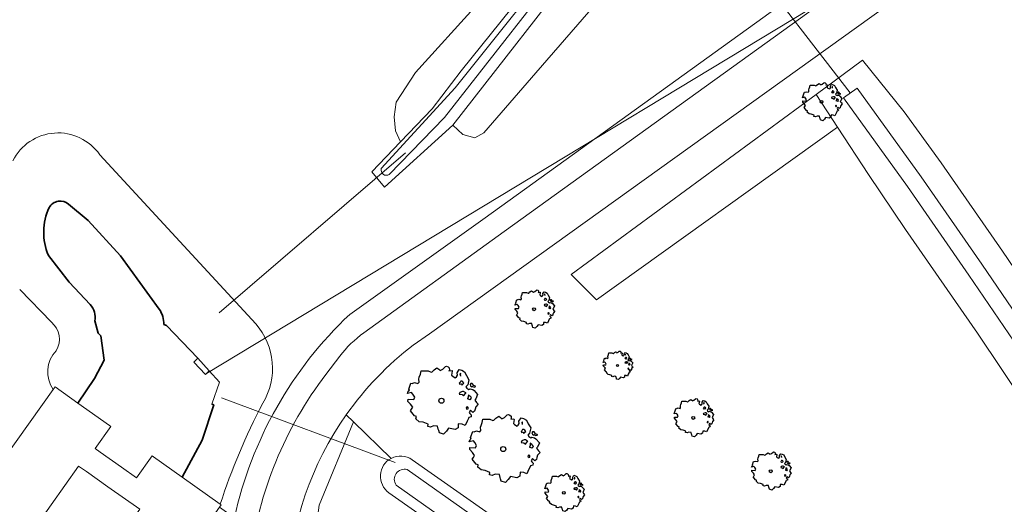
# Model space of a CAD drawing. Header units: metres. Extents: x 152391 to 157968, y 462336 to 467280.
# Tile 109 of 256: x 154224 to 154312, y 464329 to 464372. Entities that reach past the tile are written whole.
import ezdxf

# ---------------------------------------------------------------- set-up
doc = ezdxf.new("R2010")
doc.units = ezdxf.units.M
doc.header["$LTSCALE"] = 0.75
doc.layers.get('0').update_dxf_attribs({"lineweight": 25})
for name, color, linetype, lineweight in [('B-GV-GR-BOOM-S', 252, 'Continuous', 25), ('B-WE-GK-BESCHOEIING-G', 251, 'GK-BESCHOEIING', 35), ('B-WE-GK-KADEMUUR-G', 5, 'Continuous', 35), ('B-WE-GR-BEPLANTING_CULTUUR_BOSPLANTSOEN-GV', 251, 'Continuous', 18), ('B-WE-GR-BOS_LOOF-GV', 251, 'Continuous', 13), ('B-WE-KW-KUNSTWERK_DUIKER-G', 5, 'Continuous', 18), ('B-WE-KW-KUNSTWERK_GEMAAL-GV', 170, 'Continuous', 18), ('B-WE-OG-TERREIN_CULTUURSCHEIDING-GV', 251, 'Continuous', 18), ('B-WE-OG-WATER-GV', 251, 'Continuous', 18), ('B-WE-OG-WATER_GREPPEL-GV', 251, 'Continuous', 18), ('B-WE-OG-WATER_MEER-GV', 251, 'Continuous', 18), ('B-WE-OG-WATER_SLOOT-GV', 251, 'Continuous', 18), ('B-WE-VH-VERHARDING_ASFALT-GV', 251, 'Continuous', 18), ('B-WE-VH-VERHARDING_BETON-GV', 251, 'Continuous', 18), ('B-WE-VH-VERHARDING_TEGEL-GV', 251, 'Continuous', 18)]:
    doc.layers.add(name, color=color, linetype=linetype, lineweight=lineweight)
doc.linetypes.add('GK-BESCHOEIING', pattern='A,30,-5,[1,NLCS.SHX,S=1,R=0,X=0,Y=0],-5', length=40)

# ---------------------------------------------------------------- blocks, each defined once
blk = doc.blocks.new('SGR-BOOM_21_30')
at = {"linetype": 'Continuous'}
for p, q in [((-1.458, 0.858), (-1.342, 0.908)), ((-1.342, 0.908), (-1.179, 0.858)), ((-1.179, 0.858), (-1.121, 0.924)), ((-1.133, 1.088), (-1.109, 1.187)), ((-1.121, 0.924), (-1.133, 1.088)), ((-1.109, 1.187), (-1.051, 1.335)), ((-1.051, 1.335), (-1.016, 1.499)), ((-1.016, 1.499), (-0.668, 1.499)), ((-0.668, 1.499), (-0.516, 1.433)), ((-0.516, 1.433), (-0.47, 1.45)), ((-0.47, 1.45), (-0.365, 1.548)), ((-0.365, 1.548), (-0.226, 1.647)), ((-0.226, 1.647), (-0.133, 1.581)), ((-0.133, 1.581), (-0.063, 1.515)), ((-0.063, 1.515), (0.065, 1.581)), ((0.065, 1.581), (0.205, 1.712)), ((0.205, 1.712), (0.263, 1.729)), ((0.263, 1.729), (0.333, 1.696)), ((0.333, 1.696), (0.391, 1.647)), ((0.402, 1.532), (0.379, 1.499)), ((0.379, 1.499), (0.53, 1.515)), ((0.391, 1.647), (0.402, 1.532)), ((0.542, 1.483), (0.507, 1.285)), ((0.507, 1.285), (0.565, 1.236)), ((0.53, 1.515), (0.542, 1.483)), ((0.565, 1.236), (0.693, 1.154)), ((0.693, 1.154), (0.751, 1.203)), ((0.751, 1.203), (0.798, 1.285)), ((0.786, 1.4), (0.891, 1.565)), ((0.798, 1.285), (0.786, 1.4)), ((0.891, 1.565), (1.019, 1.532)), ((0.937, 0.908), (0.891, 0.875)), ((0.972, 1.368), (0.926, 1.335)), ((0.926, 1.335), (0.949, 1.253)), ((0.972, 0.973), (0.937, 0.908)), ((0.949, 1.253), (0.961, 1.236)), ((0.961, 1.269), (0.972, 1.368)), ((1.03, 0.973), (0.972, 0.973)), ((1.019, 1.532), (1.158, 1.45)), ((1.077, 0.94), (1.03, 0.973)), ((1.124, 0.875), (1.077, 0.94)), ((1.158, 1.45), (1.251, 1.269)), ((1.251, 1.269), (1.379, 1.055)), ((1.379, 1.055), (1.321, 0.793)), ((-1.703, 0.365), (-1.656, 0.48)), ((-1.493, 0.415), (-1.703, 0.365)), ((-1.679, -0.029), (-1.668, 0.086)), ((-1.668, 0.086), (-1.389, 0.07)), ((-1.656, 0.48), (-1.598, 0.53)), ((-1.633, 0.579), (-1.528, 0.875)), ((-1.598, 0.53), (-1.633, 0.579)), ((-1.528, 0.875), (-1.458, 0.858)), ((-1.423, 0.333), (-1.493, 0.415)), ((-1.33, 0.185), (-1.423, 0.333)), ((-1.389, 0.07), (-1.33, 0.185)), ((0.891, 0.875), (0.926, 0.825)), ((0.926, 0.415), (0.891, 0.333)), ((0.891, 0.333), (1.03, 0.316)), ((0.926, 0.825), (0.984, 0.842)), ((1.054, 0.464), (0.926, 0.415)), ((0.984, 0.842), (1.03, 0.776)), ((1.03, 0.776), (1.077, 0.842)), ((1.03, 0.316), (1.112, 0.251)), ((1.112, 0.464), (1.054, 0.464)), ((1.077, 0.842), (1.124, 0.875)), ((1.217, 0.398), (1.112, 0.464)), ((1.112, 0.251), (1.205, 0.365)), ((1.205, 0.365), (1.24, 0.415)), ((1.321, 0.793), (1.228, 0.694)), ((1.228, 0.694), (1.275, 0.628)), ((1.275, 0.628), (1.379, 0.563)), ((1.344, 0.185), (1.31, 0.103)), ((1.434, 0.049), (1.31, 0.103)), ((1.356, 0.3), (1.344, 0.234)), ((1.344, 0.234), (1.344, 0.185)), ((1.426, 0.234), (1.356, 0.3)), ((1.379, 0.563), (1.438, 0.595)), ((1.472, 0.201), (1.426, 0.234)), ((1.434, 0.049), (1.507, 0.136)), ((1.472, 0.858), (1.438, 0.809)), ((1.438, 0.809), (1.461, 0.743)), ((1.438, 0.595), (1.565, 0.563)), ((1.461, 0.743), (1.531, 0.694)), ((1.542, 0.858), (1.472, 0.858)), ((1.507, 0.136), (1.472, 0.201)), ((1.531, 0.727), (1.635, 0.678)), ((1.531, 0.694), (1.542, 0.727)), ((1.624, 0.76), (1.542, 0.858)), ((1.565, 0.563), (1.635, 0.513)), ((1.728, 0.71), (1.624, 0.76)), ((1.635, 0.678), (1.728, 0.71)), ((1.635, 0.513), (1.81, 0.316)), ((1.717, 0.103), (1.67, 0.037)), ((1.67, 0.037), (1.763, -0.094)), ((1.81, 0.316), (1.717, 0.103)), ((-1.54, -0.177), (-1.679, -0.029)), ((-1.551, -0.505), (-1.493, -0.423)), ((-1.354, -0.752), (-1.551, -0.505)), ((-1.435, -0.324), (-1.54, -0.177)), ((-1.493, -0.423), (-1.435, -0.324)), ((-1.249, -0.784), (-1.354, -0.752)), ((-1.272, -0.899), (-1.249, -0.784)), ((1.286, -0.292), (1.24, -0.357)), ((1.24, -0.357), (1.251, -0.423)), ((1.263, -0.423), (1.333, -0.407)), ((1.333, -0.341), (1.286, -0.292)), ((1.333, -0.407), (1.333, -0.341)), ((1.368, -0.834), (1.356, -0.883)), ((1.484, -0.801), (1.368, -0.834)), ((1.461, -0.472), (1.391, -0.587)), ((1.391, -0.587), (1.426, -0.637)), ((1.426, -0.637), (1.496, -0.702)), ((1.577, -0.587), (1.461, -0.472)), ((1.496, -0.702), (1.484, -0.801)), ((1.658, -0.522), (1.577, -0.587)), ((1.682, -0.423), (1.658, -0.522)), ((1.717, -0.308), (1.682, -0.423)), ((1.845, -0.177), (1.717, -0.308)), ((1.763, -0.094), (1.845, -0.177)), ((-1.109, -1.047), (-1.272, -0.899)), ((-0.912, -1.08), (-1.109, -1.047)), ((-0.668, -1.179), (-0.912, -1.08)), ((-0.679, -1.294), (-0.668, -1.179)), ((-0.551, -1.326), (-0.679, -1.294)), ((-0.4, -1.261), (-0.551, -1.326)), ((-0.191, -1.277), (-0.4, -1.261)), ((-0.156, -1.425), (-0.191, -1.277)), ((-0.133, -1.491), (-0.156, -1.425)), ((-0.098, -1.606), (-0.133, -1.491)), ((0.112, -1.671), (-0.098, -1.606)), ((0.251, -1.524), (0.112, -1.671)), ((0.356, -1.376), (0.251, -1.524)), ((0.682, -1.441), (0.356, -1.376)), ((0.833, -1.359), (0.682, -1.441)), ((0.844, -1.162), (0.833, -1.359)), ((1.03, -1.179), (0.844, -1.162)), ((1.182, -1.244), (1.03, -1.179)), ((1.286, -1.014), (1.182, -1.244)), ((1.356, -0.883), (1.286, -1.014))]:
    blk.add_line(p, q, dxfattribs=at)
blk.add_circle((0, 0), 0.126, dxfattribs=at)
blk = doc.blocks.new('SGR-BOOM_50_100')
at = {"linetype": 'Continuous'}
for p, q in [((-1.869, 2.373), (-1.807, 2.665)), ((-1.807, 2.665), (-1.187, 2.665)), ((-1.187, 2.665), (-0.918, 2.548)), ((-0.835, 2.577), (-0.649, 2.752)), ((-0.649, 2.752), (-0.401, 2.928)), ((-0.401, 2.928), (-0.236, 2.811)), ((-0.236, 2.811), (-0.112, 2.694)), ((-0.112, 2.694), (0.116, 2.811)), ((0.116, 2.811), (0.364, 3.044)), ((0.364, 3.044), (0.467, 3.074)), ((0.467, 3.074), (0.591, 3.015)), ((0.591, 3.015), (0.695, 2.928)), ((0.715, 2.723), (0.674, 2.665)), ((0.674, 2.665), (0.943, 2.694)), ((0.695, 2.928), (0.715, 2.723)), ((0.964, 2.636), (0.902, 2.285)), ((0.943, 2.694), (0.964, 2.636)), ((1.398, 2.49), (1.584, 2.782)), ((1.584, 2.782), (1.811, 2.723)), ((1.811, 2.723), (2.059, 2.577)), ((-2.014, 1.935), (-1.972, 2.11)), ((-1.993, 1.643), (-2.014, 1.935)), ((-1.972, 2.11), (-1.869, 2.373)), ((-0.918, 2.548), (-0.835, 2.577)), ((0.902, 2.285), (1.005, 2.198)), ((1.005, 2.198), (1.232, 2.052)), ((1.232, 2.052), (1.336, 2.139)), ((1.336, 2.139), (1.418, 2.285)), ((1.418, 2.285), (1.398, 2.49)), ((1.729, 2.431), (1.646, 2.373)), ((1.646, 2.373), (1.687, 2.227)), ((1.687, 2.227), (1.708, 2.198)), ((1.708, 2.256), (1.729, 2.431)), ((2.059, 2.577), (2.225, 2.256)), ((2.225, 2.256), (2.452, 1.876)), ((2.452, 1.876), (2.349, 1.409)), ((-2.944, 0.854), (-2.841, 0.942)), ((-2.903, 1.029), (-2.717, 1.555)), ((-2.841, 0.942), (-2.903, 1.029)), ((-2.717, 1.555), (-2.593, 1.526)), ((-2.593, 1.526), (-2.386, 1.613)), ((-2.386, 1.613), (-2.096, 1.526)), ((-2.096, 1.526), (-1.993, 1.643)), ((1.667, 1.613), (1.584, 1.555)), ((1.584, 1.555), (1.646, 1.467)), ((1.646, 1.467), (1.749, 1.497)), ((1.729, 1.73), (1.667, 1.613)), ((1.832, 1.73), (1.729, 1.73)), ((1.749, 1.497), (1.832, 1.38)), ((1.915, 1.672), (1.832, 1.73)), ((1.832, 1.38), (1.915, 1.497)), ((1.997, 1.555), (1.915, 1.672)), ((1.915, 1.497), (1.997, 1.555)), ((2.349, 1.409), (2.183, 1.234)), ((2.183, 1.234), (2.266, 1.117)), ((2.266, 1.117), (2.452, 1)), ((2.452, 1), (2.556, 1.059)), ((2.618, 1.526), (2.556, 1.438)), ((2.556, 1.438), (2.597, 1.321)), ((2.556, 1.059), (2.783, 1)), ((2.597, 1.321), (2.721, 1.234)), ((2.742, 1.526), (2.618, 1.526)), ((2.721, 1.292), (2.907, 1.205)), ((2.721, 1.234), (2.742, 1.292)), ((2.886, 1.351), (2.742, 1.526)), ((2.783, 1), (2.907, 0.913)), ((3.072, 1.263), (2.886, 1.351)), ((2.907, 1.205), (3.072, 1.263)), ((2.907, 0.913), (3.217, 0.562)), ((-3.027, 0.65), (-2.944, 0.854)), ((-2.655, 0.737), (-3.027, 0.65)), ((-2.985, -0.051), (-2.965, 0.153)), ((-2.965, 0.153), (-2.469, 0.124)), ((-2.531, 0.591), (-2.655, 0.737)), ((-2.365, 0.329), (-2.531, 0.591)), ((-2.469, 0.124), (-2.365, 0.329)), ((1.646, 0.737), (1.584, 0.591)), ((1.584, 0.591), (1.832, 0.562)), ((1.873, 0.825), (1.646, 0.737)), ((1.832, 0.562), (1.977, 0.445)), ((1.977, 0.825), (1.873, 0.825)), ((2.163, 0.708), (1.977, 0.825)), ((1.977, 0.445), (2.142, 0.65)), ((2.142, 0.65), (2.204, 0.737)), ((2.39, 0.329), (2.328, 0.183)), ((2.549, 0.087), (2.328, 0.183)), ((2.411, 0.533), (2.39, 0.416)), ((2.39, 0.416), (2.39, 0.329)), ((2.535, 0.416), (2.411, 0.533)), ((2.618, 0.358), (2.535, 0.416)), ((2.549, 0.087), (2.68, 0.241)), ((2.68, 0.241), (2.618, 0.358)), ((3.052, 0.183), (2.969, 0.066)), ((2.969, 0.066), (3.135, -0.168)), ((3.217, 0.562), (3.052, 0.183)), ((-2.737, -0.314), (-2.985, -0.051)), ((-2.758, -0.898), (-2.655, -0.752)), ((-2.551, -0.577), (-2.737, -0.314)), ((-2.655, -0.752), (-2.551, -0.577)), ((2.287, -0.518), (2.204, -0.635)), ((2.204, -0.635), (2.225, -0.752)), ((2.245, -0.752), (2.37, -0.723)), ((2.37, -0.606), (2.287, -0.518)), ((2.37, -0.723), (2.37, -0.606)), ((2.597, -0.84), (2.473, -1.044)), ((2.804, -1.044), (2.597, -0.84)), ((2.99, -0.752), (2.948, -0.927)), ((3.052, -0.548), (2.99, -0.752)), ((3.279, -0.314), (3.052, -0.548)), ((3.135, -0.168), (3.279, -0.314)), ((-2.407, -1.336), (-2.758, -0.898)), ((-2.22, -1.394), (-2.407, -1.336)), ((-2.262, -1.599), (-2.22, -1.394)), ((-1.972, -1.862), (-2.262, -1.599)), ((2.411, -1.57), (2.287, -1.803)), ((2.432, -1.482), (2.411, -1.57)), ((2.638, -1.424), (2.432, -1.482)), ((2.473, -1.044), (2.535, -1.132)), ((2.535, -1.132), (2.659, -1.248)), ((2.659, -1.248), (2.638, -1.424)), ((2.948, -0.927), (2.804, -1.044)), ((-1.621, -1.92), (-1.972, -1.862)), ((-1.187, -2.095), (-1.621, -1.92)), ((-1.207, -2.3), (-1.187, -2.095)), ((-0.98, -2.358), (-1.207, -2.3)), ((-0.711, -2.241), (-0.98, -2.358)), ((-0.339, -2.271), (-0.711, -2.241)), ((-0.277, -2.533), (-0.339, -2.271)), ((-0.236, -2.65), (-0.277, -2.533)), ((0.633, -2.446), (0.447, -2.709)), ((1.212, -2.563), (0.633, -2.446)), ((1.48, -2.417), (1.212, -2.563)), ((1.501, -2.066), (1.48, -2.417)), ((1.832, -2.095), (1.501, -2.066)), ((2.101, -2.212), (1.832, -2.095)), ((2.287, -1.803), (2.101, -2.212)), ((-0.174, -2.855), (-0.236, -2.65)), ((0.199, -2.971), (-0.174, -2.855)), ((0.447, -2.709), (0.199, -2.971))]:
    blk.add_line(p, q, dxfattribs=at)
blk.add_circle((0, 0), 0.225, dxfattribs=at)
blk = doc.blocks.new('SGR-BOOM_0_20')
at = {"linetype": 'Continuous'}
for p, q in [((-0.85, 0.816), (-0.832, 0.89)), ((-0.832, 0.89), (-0.788, 1.001)), ((-0.788, 1.001), (-0.762, 1.124)), ((-0.762, 1.124), (-0.501, 1.124)), ((-0.501, 1.124), (-0.387, 1.075)), ((-0.387, 1.075), (-0.352, 1.087)), ((-0.352, 1.087), (-0.274, 1.161)), ((-0.274, 1.161), (-0.169, 1.235)), ((-0.169, 1.235), (-0.099, 1.186)), ((-0.099, 1.186), (-0.047, 1.137)), ((-0.047, 1.137), (0.049, 1.186)), ((0.049, 1.186), (0.154, 1.284)), ((0.154, 1.284), (0.197, 1.297)), ((0.197, 1.297), (0.25, 1.272)), ((0.25, 1.272), (0.293, 1.235)), ((0.302, 1.149), (0.284, 1.124)), ((0.284, 1.124), (0.398, 1.137)), ((0.293, 1.235), (0.302, 1.149)), ((0.407, 1.112), (0.38, 0.964)), ((0.38, 0.964), (0.424, 0.927)), ((0.398, 1.137), (0.407, 1.112)), ((0.424, 0.927), (0.52, 0.865)), ((0.52, 0.865), (0.564, 0.902)), ((0.564, 0.902), (0.598, 0.964)), ((0.59, 1.05), (0.668, 1.173)), ((0.598, 0.964), (0.59, 1.05)), ((0.668, 1.173), (0.764, 1.149)), ((0.729, 1.026), (0.694, 1.001)), ((0.694, 1.001), (0.712, 0.939)), ((0.712, 0.939), (0.721, 0.927)), ((0.721, 0.952), (0.729, 1.026)), ((0.764, 1.149), (0.869, 1.087)), ((0.869, 1.087), (0.939, 0.952)), ((0.939, 0.952), (1.035, 0.792)), ((-1.277, 0.274), (-1.242, 0.36)), ((-1.12, 0.311), (-1.277, 0.274)), ((-1.259, -0.022), (-1.251, 0.065)), ((-1.251, 0.065), (-1.041, 0.052)), ((-1.242, 0.36), (-1.198, 0.397)), ((-1.225, 0.434), (-1.146, 0.656)), ((-1.198, 0.397), (-1.225, 0.434)), ((-1.146, 0.656), (-1.094, 0.644)), ((-1.068, 0.249), (-1.12, 0.311)), ((-1.094, 0.644), (-1.007, 0.681)), ((-0.998, 0.139), (-1.068, 0.249)), ((-1.041, 0.052), (-0.998, 0.139)), ((-1.007, 0.681), (-0.884, 0.644)), ((-0.884, 0.644), (-0.841, 0.693)), ((-0.841, 0.693), (-0.85, 0.816)), ((0.703, 0.681), (0.668, 0.656)), ((0.668, 0.656), (0.694, 0.619)), ((0.694, 0.311), (0.668, 0.249)), ((0.668, 0.249), (0.773, 0.237)), ((0.694, 0.619), (0.738, 0.631)), ((0.79, 0.348), (0.694, 0.311)), ((0.729, 0.73), (0.703, 0.681)), ((0.773, 0.73), (0.729, 0.73)), ((0.738, 0.631), (0.773, 0.582)), ((0.808, 0.705), (0.773, 0.73)), ((0.773, 0.582), (0.808, 0.631)), ((0.773, 0.237), (0.834, 0.188)), ((0.834, 0.348), (0.79, 0.348)), ((0.843, 0.656), (0.808, 0.705)), ((0.808, 0.631), (0.843, 0.656)), ((0.912, 0.299), (0.834, 0.348)), ((0.834, 0.188), (0.904, 0.274)), ((0.904, 0.274), (0.93, 0.311)), ((0.991, 0.594), (0.921, 0.521)), ((0.921, 0.521), (0.956, 0.471)), ((0.956, 0.471), (1.035, 0.422)), ((1.008, 0.139), (0.982, 0.077)), ((1.075, 0.037), (0.982, 0.077)), ((1.035, 0.792), (0.991, 0.594)), ((1.017, 0.225), (1.008, 0.176)), ((1.008, 0.176), (1.008, 0.139)), ((1.069, 0.176), (1.017, 0.225)), ((1.035, 0.422), (1.078, 0.447)), ((1.104, 0.151), (1.069, 0.176)), ((1.075, 0.037), (1.13, 0.102)), ((1.104, 0.644), (1.078, 0.607)), ((1.078, 0.607), (1.096, 0.557)), ((1.078, 0.447), (1.174, 0.422)), ((1.096, 0.557), (1.148, 0.521)), ((1.157, 0.644), (1.104, 0.644)), ((1.13, 0.102), (1.104, 0.151)), ((1.148, 0.545), (1.226, 0.508)), ((1.148, 0.521), (1.157, 0.545)), ((1.218, 0.57), (1.157, 0.644)), ((1.174, 0.422), (1.226, 0.385)), ((1.296, 0.533), (1.218, 0.57)), ((1.226, 0.508), (1.296, 0.533)), ((1.226, 0.385), (1.357, 0.237)), ((1.287, 0.077), (1.253, 0.028)), ((1.253, 0.028), (1.322, -0.071)), ((1.357, 0.237), (1.287, 0.077)), ((-1.155, -0.132), (-1.259, -0.022)), ((-1.164, -0.379), (-1.12, -0.317)), ((-1.015, -0.564), (-1.164, -0.379)), ((-1.076, -0.243), (-1.155, -0.132)), ((-1.12, -0.317), (-1.076, -0.243)), ((-0.937, -0.588), (-1.015, -0.564)), ((-0.954, -0.675), (-0.937, -0.588)), ((-0.832, -0.785), (-0.954, -0.675)), ((-0.684, -0.81), (-0.832, -0.785)), ((-0.501, -0.884), (-0.684, -0.81)), ((0.633, -0.872), (0.625, -1.019)), ((0.773, -0.884), (0.633, -0.872)), ((0.965, -0.761), (0.886, -0.933)), ((0.965, -0.219), (0.93, -0.268)), ((0.93, -0.268), (0.939, -0.317)), ((0.947, -0.317), (1, -0.305)), ((1, -0.256), (0.965, -0.219)), ((1.017, -0.662), (0.965, -0.761)), ((1, -0.305), (1, -0.256)), ((1.026, -0.625), (1.017, -0.662)), ((1.113, -0.601), (1.026, -0.625)), ((1.096, -0.354), (1.043, -0.44)), ((1.043, -0.44), (1.069, -0.477)), ((1.069, -0.477), (1.122, -0.527)), ((1.183, -0.44), (1.096, -0.354)), ((1.122, -0.527), (1.113, -0.601)), ((1.244, -0.391), (1.183, -0.44)), ((1.261, -0.317), (1.244, -0.391)), ((1.287, -0.231), (1.261, -0.317)), ((1.383, -0.132), (1.287, -0.231)), ((1.322, -0.071), (1.383, -0.132)), ((-0.509, -0.97), (-0.501, -0.884)), ((-0.413, -0.995), (-0.509, -0.97)), ((-0.3, -0.946), (-0.413, -0.995)), ((-0.143, -0.958), (-0.3, -0.946)), ((-0.117, -1.069), (-0.143, -0.958)), ((-0.099, -1.118), (-0.117, -1.069)), ((-0.073, -1.204), (-0.099, -1.118)), ((0.084, -1.254), (-0.073, -1.204)), ((0.188, -1.143), (0.084, -1.254)), ((0.267, -1.032), (0.188, -1.143)), ((0.511, -1.081), (0.267, -1.032)), ((0.625, -1.019), (0.511, -1.081)), ((0.886, -0.933), (0.773, -0.884))]:
    blk.add_line(p, q, dxfattribs=at)
blk.add_circle((0, 0), 0.0948, dxfattribs=at)

msp = doc.modelspace()

# ---------------------------------------------------------------- linework, layer by layer
at = {"layer": 'B-WE-GK-BESCHOEIING-G'}
for points in [[(154228.524, 464355.595, 0.476974), (154226.803, 464355.302)], [(154226.803, 464355.302, 0.213711), (154226.723, 464351.044)], [(154230.869, 464345.209, 0.215871), (154230.456, 464346.668)], [(154237.002, 464344.88, 0.157599), (154236.594, 464346.25)]]:
    msp.add_lwpolyline(points, format="xyb", dxfattribs=at)
for points in [[(154230.271, 464354.136), (154228.524, 464355.595)], [(154233.153, 464351.003), (154230.271, 464354.136)], [(154226.723, 464351.044), (154228.589, 464348.668)], [(154236.594, 464346.25), (154233.153, 464351.003)], [(154228.589, 464348.668), (154230.456, 464346.668)], [(154230.869, 464345.209), (154231.164, 464344.115)], [(154237.229, 464344.785), (154237.002, 464344.88)], [(154231.164, 464344.115), (154231.405, 464343.887)], [(154231.405, 464343.887), (154231.683, 464341.703)], [(154231.683, 464341.703), (154230.83, 464340.073)], [(154230.83, 464340.073), (154229.353, 464337.897)], [(154238.638, 464331.29), (154240.406, 464334.595), (154241.448, 464337.732), (154241.278, 464337.804)]]:
    msp.add_lwpolyline(points, dxfattribs=at)
at = {"layer": 'B-WE-GK-KADEMUUR-G'}
for points in [[(154240.019, 464341.878), (154237.229, 464344.785)], [(154241.039, 464340.772), (154240.019, 464341.878)]]:
    msp.add_lwpolyline(points, dxfattribs=at)
at = {"layer": 'B-WE-GR-BEPLANTING_CULTUUR_BOSPLANTSOEN-GV'}
for points in [[(154279.127, 464386.21), (154277.162, 464388.926), (154274.985, 464385.485), (154270.661, 464379.794), (154264.868, 464373.368), (154259.407, 464367.31), (154257.66, 464364.679), (154257.488, 464363.373), (154257.602, 464362.129), (154258.054, 464361.139), (154260.891, 464364.095), (154263.471, 464367.455), (154273.276, 464379.705)], [(154262.723, 464362.634), (154263.616, 464361.803), (154264.676, 464361.497), (154265.478, 464361.945), (154270.113, 464367.297), (154278.937, 464377.488), (154280.111, 464378.182), (154281.314, 464377.998), (154283.376, 464376.428), (154284.121, 464376.183), (154284.98, 464376.367), (154286.195, 464377.411), (154280.461, 464384.366), (154274.859, 464378.197)]]:
    msp.add_lwpolyline(points, close=True, dxfattribs=at)
at = {"layer": 'B-WE-GR-BOS_LOOF-GV'}
for points in [[(154257.232, 464332.975), (154253.863, 464336.227), (154250.829, 464328.803), (154250.348, 464325.258), (154250.075, 464320.207), (154258.375, 464313.324)], [(154328.376, 464272.543), (154329.111, 464279.338), (154257.034, 464329.908)]]:
    msp.add_lwpolyline(points, dxfattribs=at)
msp.add_lwpolyline([(154257.034, 464329.908, -0.561457), (154257.232, 464332.975)], format="xyb", dxfattribs=at)
at = {"layer": 'B-WE-KW-KUNSTWERK_DUIKER-G'}
for points in [[(154305.093, 464406.804), (154317.603, 464386.956), (154240.788, 464340.535)], [(154288.683, 464377.719), (154298.082, 464365.497)], [(154241.924, 464345.927), (154258.5, 464360.16)], [(154242.126, 464338.349), (154257.577, 464332.597)]]:
    msp.add_lwpolyline(points, dxfattribs=at)
at = {"layer": 'B-WE-KW-KUNSTWERK_GEMAAL-GV'}
msp.add_lwpolyline([(154226.488, 464326.615), (154228.388, 464325.277), (154231.223, 464323.281), (154234.86, 464328.448), (154232.012, 464330.453), (154230.106, 464331.794), (154229.402, 464332.29), (154225.766, 464327.123)], close=True, dxfattribs=at)
at = {"layer": 'B-WE-OG-TERREIN_CULTUURSCHEIDING-GV'}
for points in [[(154253.54, 464345.782), (154265.606, 464354.393), (154303.04, 464381.374), (154306.254, 464383.635)], [(154278.937, 464377.488), (154270.113, 464367.297), (154265.478, 464361.945), (154264.676, 464361.497), (154263.616, 464361.803), (154262.723, 464362.634), (154256.629, 464357.117), (154255.494, 464358.472), (154258.054, 464361.139), (154257.602, 464362.129), (154257.488, 464363.373), (154257.66, 464364.679), (154259.407, 464367.31), (154264.868, 464373.368)], [(154306.808, 464377.231), (154269.04, 464350.078), (154260.646, 464344.061), (154259.187, 464343.062)], [(154296.934, 464362.443), (154275.502, 464347.084), (154274.464, 464348.129), (154273.252, 464349.349), (154295.033, 464365.365), (154299.177, 464368.413), (154302.892, 464363.821), (154306.163, 464359.288), (154311.624, 464351.423), (154317.035, 464343.458), (154337.142, 464312.959), (154345.2, 464300.191), (154357.354, 464280.477), (154369.573, 464280.544), (154372.183, 464276.204), (154377.942, 464266.414), (154383.327, 464256.91), (154385.713, 464252.535), (154392.506, 464239.505)], [(154368.461, 464260.733), (154363.596, 464268.265), (154354.474, 464279.4), (154340.284, 464292.772), (154340.472, 464296.603), (154332.36, 464308.873), (154324.36, 464322.436), (154315.847, 464334.511), (154309.405, 464344.128), (154303.009, 464353.346), (154299.694, 464358.249), (154296.934, 464362.443)], [(154231.29, 464360.006), (154245.174, 464344.94)], [(154226.994, 464345.092), (154224.173, 464348.009)], [(154245.845, 464281.399), (154245.795, 464282.366), (154243.215, 464309.827), (154233.571, 464316.741), (154233.385, 464316.503), (154218.645, 464327.175), (154227.157, 464339.105)], [(154253.236, 464336.85), (154253.863, 464336.227), (154257.232, 464332.975)], [(154253.863, 464336.227), (154253.236, 464336.85)], [(154248.044, 464321.892), (154250.075, 464320.207), (154250.348, 464325.258), (154250.829, 464328.803), (154253.863, 464336.227)], [(154259.102, 464332.855), (154331.303, 464282.202)], [(154242.023, 464328.891), (154242.088, 464328.844), (154241.941, 464328.635), (154243.275, 464327.689)]]:
    msp.add_lwpolyline(points, dxfattribs=at)
for points in [[(154223.557, 464359.458, -0.56924), (154231.29, 464360.006)], [(154243.275, 464327.689, -0.150718), (154253.54, 464345.782)], [(154227.416, 464342.554, 0.379042), (154226.994, 464345.092)], [(154245.174, 464344.94, -0.328416), (154245.801, 464337.873)], [(154259.187, 464343.062, 0.075395), (154253.236, 464336.85)], [(154227.157, 464339.105, -0.359234), (154227.416, 464342.554)], [(154245.801, 464337.873, 0.042503), (154242.023, 464328.891)], [(154253.236, 464336.85, 0.140716), (154248.044, 464321.892)], [(154257.232, 464332.975, -0.281292), (154259.102, 464332.855)]]:
    msp.add_lwpolyline(points, format="xyb", dxfattribs=at)
at = {"layer": 'B-WE-OG-WATER-GV'}
msp.add_lwpolyline([(154297.474, 464365.058), (154303.161, 464357.174), (154308.635, 464349.29), (154313.973, 464341.434), (154320.704, 464331.172), (154334.081, 464310.932), (154342.096, 464298.232), (154343.364, 464299.032), (154335.297, 464311.816), (154321.956, 464332), (154315.239, 464342.238), (154309.796, 464350.248), (154304.397, 464358.026), (154298.69, 464365.936)], close=True, dxfattribs=at)
at = {"layer": 'B-WE-OG-WATER_GREPPEL-GV'}
msp.add_lwpolyline([(154296.934, 464362.443), (154295.033, 464365.365), (154273.252, 464349.349), (154274.464, 464348.129), (154275.502, 464347.084)], close=True, dxfattribs=at)
msp.add_lwpolyline([(154258.654, 464331.969, 0.721328), (154257.681, 464330.595)], format="xyb", dxfattribs=at)
for points in [[(154356.884, 464260.608), (154350.965, 464266.498), (154347.137, 464270.26), (154336.502, 464277.854), (154314.16, 464293.165), (154292.436, 464308.018), (154271.518, 464322.858), (154258.654, 464331.969)], [(154257.681, 464330.595), (154270.544, 464321.485), (154291.474, 464306.637), (154313.209, 464291.776), (154335.537, 464276.475), (154346.052, 464268.967), (154349.781, 464265.301), (154355.697, 464259.415)]]:
    msp.add_lwpolyline(points, dxfattribs=at)
at = {"layer": 'B-WE-OG-WATER_MEER-GV'}
for points in [[(154228.524, 464355.595, 0.476974), (154226.803, 464355.302)], [(154226.803, 464355.302, 0.213711), (154226.723, 464351.044)], [(154230.456, 464346.668, -0.215871), (154230.869, 464345.209)], [(154237.002, 464344.88, 0.157599), (154236.594, 464346.25)]]:
    msp.add_lwpolyline(points, format="xyb", dxfattribs=at)
for points in [[(154236.594, 464346.25), (154233.153, 464351.003), (154230.271, 464354.136), (154228.524, 464355.595)], [(154226.723, 464351.044), (154228.589, 464348.668), (154230.456, 464346.668)], [(154230.869, 464345.209), (154231.164, 464344.115), (154231.405, 464343.887), (154231.683, 464341.703), (154230.83, 464340.073), (154229.353, 464337.897), (154232.158, 464335.902), (154232.296, 464335.803), (154230.899, 464333.839), (154231.323, 464333.537), (154233.223, 464332.181), (154234.557, 464331.229), (154235.95, 464333.195), (154236.089, 464333.097), (154238.638, 464331.29), (154240.406, 464334.595), (154241.448, 464337.732), (154241.278, 464337.804), (154241.965, 464339.747), (154241.039, 464340.772), (154240.717, 464340.449), (154239.674, 464341.549), (154240.019, 464341.878), (154237.229, 464344.785)], [(154237.229, 464344.785), (154237.002, 464344.88)]]:
    msp.add_lwpolyline(points, dxfattribs=at)
at = {"layer": 'B-WE-OG-WATER_SLOOT-GV'}
for points in [[(154257.054, 464358.25), (154261.988, 464363.317), (154274.093, 464378.842), (154279.862, 464385.194), (154281.511, 464387.009), (154288.394, 464377.497), (154288.917, 464377.9), (154282.563, 464386.912), (154278.511, 464391.952), (154264.117, 464410.431), (154252.222, 464425.259), (154246.022, 464432.892), (154237.421, 464442.989), (154229.479, 464452.224)], [(154256.353, 464358.765), (154262.931, 464365.948), (154273.511, 464379.222), (154279.304, 464385.966), (154279.127, 464386.21), (154273.276, 464379.705), (154263.471, 464367.455), (154260.891, 464364.095), (154258.054, 464361.139), (154255.494, 464358.472), (154256.629, 464357.117), (154262.723, 464362.634), (154274.859, 464378.197), (154280.461, 464384.366), (154279.862, 464385.194), (154274.093, 464378.842), (154261.988, 464363.317), (154257.054, 464358.25)], [(154279.304, 464385.966), (154273.511, 464379.222), (154262.931, 464365.948), (154256.353, 464358.765)], [(154345.2, 464300.191), (154337.142, 464312.959), (154317.035, 464343.458), (154311.624, 464351.423), (154306.163, 464359.288), (154302.892, 464363.821), (154299.177, 464368.413), (154295.033, 464365.365)], [(154295.033, 464365.365), (154296.934, 464362.443), (154299.694, 464358.249), (154303.009, 464353.346), (154309.405, 464344.128), (154315.847, 464334.511), (154324.36, 464322.436), (154332.36, 464308.873), (154340.472, 464296.603)], [(154245.174, 464344.94), (154231.29, 464360.006)], [(154228.524, 464355.595), (154230.271, 464354.136), (154233.153, 464351.003), (154236.594, 464346.25)], [(154230.456, 464346.668), (154228.589, 464348.668), (154226.723, 464351.044)], [(154224.173, 464348.009), (154226.994, 464345.092)], [(154227.157, 464339.105), (154227.332, 464339.35), (154229.353, 464337.897), (154230.83, 464340.073), (154231.683, 464341.703), (154231.405, 464343.887), (154231.164, 464344.115), (154230.869, 464345.209)], [(154237.002, 464344.88), (154237.229, 464344.785), (154240.019, 464341.878), (154241.039, 464340.772), (154241.965, 464339.747), (154241.278, 464337.804), (154241.448, 464337.732), (154240.406, 464334.595), (154238.638, 464331.29), (154242.023, 464328.891)], [(154331.303, 464282.202), (154259.102, 464332.855)], [(154258.654, 464331.969), (154271.518, 464322.858), (154292.436, 464308.018), (154314.16, 464293.165), (154336.502, 464277.854), (154347.137, 464270.26), (154350.965, 464266.498), (154356.884, 464260.608)], [(154355.697, 464259.415), (154349.781, 464265.301), (154346.052, 464268.967), (154335.537, 464276.475), (154313.209, 464291.776), (154291.474, 464306.637), (154270.544, 464321.485), (154257.681, 464330.595)], [(154257.034, 464329.908), (154329.111, 464279.338)]]:
    msp.add_lwpolyline(points, dxfattribs=at)
msp.add_lwpolyline([(154297.474, 464365.058), (154298.69, 464365.936), (154304.397, 464358.026), (154309.796, 464350.248), (154315.239, 464342.238), (154321.956, 464332), (154335.297, 464311.816), (154343.364, 464299.032), (154342.096, 464298.232), (154334.081, 464310.932), (154320.704, 464331.172), (154313.973, 464341.434), (154308.635, 464349.29), (154303.161, 464357.174)], close=True, dxfattribs=at)
for points in [[(154231.29, 464360.006, 0.56924), (154223.557, 464359.458)], [(154257.054, 464358.25, -0.704718), (154256.353, 464358.765)], [(154256.353, 464358.765, 0.704718), (154257.054, 464358.25)], [(154226.803, 464355.302, -0.476974), (154228.524, 464355.595)], [(154226.723, 464351.044, -0.213711), (154226.803, 464355.302)], [(154230.869, 464345.209, 0.215871), (154230.456, 464346.668)], [(154236.594, 464346.25, -0.157599), (154237.002, 464344.88)], [(154226.994, 464345.092, -0.379042), (154227.416, 464342.554)], [(154245.801, 464337.873, 0.328416), (154245.174, 464344.94)], [(154227.416, 464342.554, 0.359234), (154227.157, 464339.105)], [(154242.023, 464328.891, -0.042503), (154245.801, 464337.873)], [(154259.102, 464332.855, 0.281292), (154257.232, 464332.975)], [(154257.232, 464332.975, 0.561457), (154257.034, 464329.908)], [(154257.681, 464330.595, -0.721328), (154258.654, 464331.969)]]:
    msp.add_lwpolyline(points, format="xyb", dxfattribs=at)
at = {"layer": 'B-WE-VH-VERHARDING_ASFALT-GV'}
for points in [[(154304.789, 464380.185), (154267.295, 464353.175), (154254.782, 464344.156)], [(154259.187, 464343.062), (154260.646, 464344.061), (154269.04, 464350.078), (154306.808, 464377.231)], [(154252.648, 464342.077), (154251.428, 464340.446)]]:
    msp.add_lwpolyline(points, dxfattribs=at)
for points in [[(154254.782, 464344.156, 0.062424), (154252.648, 464342.077)], [(154253.236, 464336.85, -0.075395), (154259.187, 464343.062)], [(154251.428, 464340.446, 0.135017), (154244.712, 464324.003)], [(154248.044, 464321.892, -0.140716), (154253.236, 464336.85)]]:
    msp.add_lwpolyline(points, format="xyb", dxfattribs=at)
at = {"layer": 'B-WE-VH-VERHARDING_BETON-GV'}
for points in [[(154240.019, 464341.878), (154239.674, 464341.549), (154240.717, 464340.449), (154241.039, 464340.772)], [(154241.941, 464328.635), (154242.088, 464328.844), (154242.023, 464328.891), (154238.638, 464331.29), (154236.089, 464333.097), (154235.95, 464333.195), (154234.557, 464331.229), (154233.223, 464332.181), (154231.323, 464333.537), (154230.899, 464333.839), (154232.296, 464335.803), (154232.158, 464335.902), (154229.353, 464337.897), (154227.332, 464339.35), (154227.157, 464339.105), (154218.645, 464327.175), (154233.385, 464316.503), (154233.571, 464316.741)], [(154226.488, 464326.615), (154225.766, 464327.123), (154229.402, 464332.29), (154230.106, 464331.794), (154232.012, 464330.453), (154234.86, 464328.448), (154231.223, 464323.281), (154228.388, 464325.277)]]:
    msp.add_lwpolyline(points, close=True, dxfattribs=at)
at = {"layer": 'B-WE-VH-VERHARDING_TEGEL-GV'}
for points in [[(154306.254, 464383.635), (154303.04, 464381.374), (154265.606, 464354.393), (154253.54, 464345.782)], [(154254.782, 464344.156), (154267.295, 464353.175), (154304.789, 464380.185)], [(154251.428, 464340.446), (154252.648, 464342.077)]]:
    msp.add_lwpolyline(points, dxfattribs=at)
for points in [[(154253.54, 464345.782, 0.150718), (154243.275, 464327.689)], [(154252.648, 464342.077, -0.062424), (154254.782, 464344.156)], [(154244.712, 464324.003, -0.135017), (154251.428, 464340.446)]]:
    msp.add_lwpolyline(points, format="xyb", dxfattribs=at)

# ---------------------------------------------------------------- block references
at = {"layer": 'B-GV-GR-BOOM-S', "transparency": 33554559}
for name, p in [('SGR-BOOM_21_30', (154295.527, 464364.703)), ('SGR-BOOM_21_30', (154269.943, 464346.241)), ('SGR-BOOM_0_20', (154277.365, 464341.232)), ('SGR-BOOM_50_100', (154261.7, 464338.1)), ('SGR-BOOM_21_30', (154284.11, 464336.566)), ('SGR-BOOM_50_100', (154267.2, 464333.8)), ('SGR-BOOM_21_30', (154291.001, 464331.822)), ('SGR-BOOM_21_30', (154272.6, 464329.9))]:
    msp.add_blockref(name, p, dxfattribs=at)

doc.saveas('drawing.dxf')
